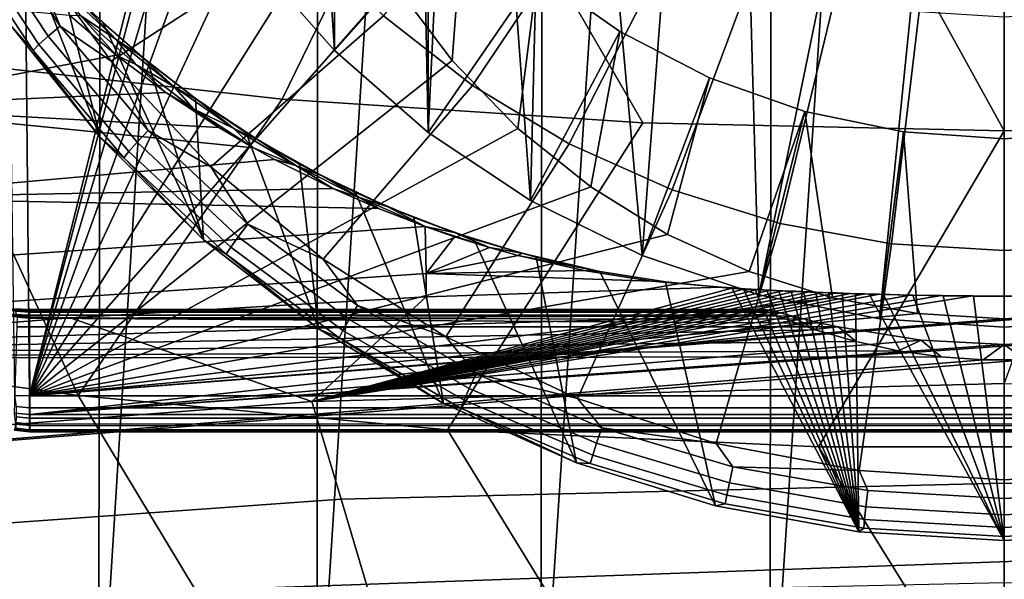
# Model space of a CAD drawing. Header units: metres. Extents: x -109 to 109, y -100 to 76.
# Tile 57 of 256: x -3.33 to 0, y -93.61 to -91.71. Entities that reach past the tile are written whole.
import ezdxf

# ---------------------------------------------------------------- set-up
doc = ezdxf.new("R2010")
doc.units = ezdxf.units.M
doc.layers.add('solid_21062310', color=7, linetype='CONTINUOUS')

msp = doc.modelspace()

# ---------------------------------------------------------------- linework, layer by layer
at = {"layer": 'solid_21062310'}
for points in [[(-3.442512, -85.978241, -23.432962), (-3.345913, -92.984291, -20.466295), (-3.294944, -92.986465, -20.472548), (-3.361542, -85.963089, -23.458111)], [(-3.361542, -85.963089, -23.458111), (-3.294944, -92.986465, -20.472548), (-2.449152, -89.597504, -21.913158), (-2.029092, -86.17424, -23.368351)], [(-2.263372, -91.819145, -28.256832), (-2.263372, -87.312721, -27.864935), (-2.537829, -87.624405, -27.89204)], [(-1.994238, -89.713905, -28.073751), (-2.263372, -87.312721, -27.864935), (-2.263372, -91.819145, -28.256832), (-1.946977, -92.095505, -28.280867)], [(-2.263372, -91.819145, -28.256832), (-2.537829, -87.624405, -27.89204), (-2.537829, -91.507462, -28.229727)], [(-3.050429, -88.268227, -11.349065), (-3.062043, -94.268227, -11.343595), (-3.760627, -94.268227, -10.986169), (-3.404878, -88.268227, -11.180006)], [(-2.317441, -88.268227, -11.630416), (-2.324178, -94.268227, -11.627762), (-3.062043, -94.268227, -11.343595), (-2.687616, -88.268227, -11.499339)], [(-2.687616, -88.268227, -11.499339), (-3.062043, -94.268227, -11.343595), (-3.050429, -88.268227, -11.349065)], [(-1.559122, -88.268227, -11.833584), (-1.566421, -94.268227, -11.831997), (-2.324178, -94.268227, -11.627762), (-1.940929, -88.268227, -11.741932)], [(-1.940929, -88.268227, -11.741932), (-2.324178, -94.268227, -11.627762), (-2.317441, -88.268227, -11.630416)], [(-0.783814, -88.268227, -11.956361), (-0.792839, -94.268227, -11.954798), (-1.566421, -94.268227, -11.831997), (-1.173066, -88.268227, -11.905124)], [(-1.173066, -88.268227, -11.905124), (-1.566421, -94.268227, -11.831997), (-1.559122, -88.268227, -11.833584)], [(-0.392435, -88.268227, -11.987157), (0, -88.268227, -11.997431), (0, -94.268227, -11.997431), (-0.792839, -94.268227, -11.954798)], [(-0.392435, -88.268227, -11.987157), (-0.792839, -94.268227, -11.954798), (-0.783814, -88.268227, -11.956361)], [(0, -94.268227, -11.997431), (0, -88.268227, -11.997431), (0.392435, -88.268227, -11.987157)], [(0.792839, -94.268227, -11.954798), (0, -94.268227, -11.997431), (0.392435, -88.268227, -11.987157), (0.783814, -88.268227, -11.956361)], [(-3.294944, -92.986465, -20.472548), (-2.493485, -89.942581, -21.76647), (-2.449152, -89.597504, -21.913158)], [(-1.949308, -90.010345, -28.099531), (-1.994238, -89.713905, -28.073751), (-1.946977, -92.095505, -28.280867)], [(-3.294944, -92.986465, -20.472548), (-2.493485, -90.297173, -21.615736), (-2.493485, -89.942581, -21.76647)], [(-1.86181, -90.293243, -28.124134), (-1.949308, -90.010345, -28.099531), (-1.946977, -92.095505, -28.280867)], [(-3.294944, -92.986465, -20.472548), (-2.449152, -90.64225, -21.469048), (-2.493485, -90.297173, -21.615736)], [(-1.731084, -90.563126, -28.147604), (-1.86181, -90.293243, -28.124134), (-1.946977, -92.095505, -28.280867), (-1.600923, -92.326088, -28.300919)], [(-1.563709, -90.807991, -28.1689), (-1.731084, -90.563126, -28.147604), (-1.600923, -92.326088, -28.300919)], [(-4.85339, -91.662315, 7.839569), (-3.652225, -91.849045, 7.969005), (-3.165689, -90.76857, 9.578934), (-4.417954, -90.599312, 9.450412)], [(-3.294944, -92.986465, -20.472548), (-2.358962, -90.979759, -21.325577), (-2.449152, -90.64225, -21.469048)], [(-3.652225, -91.849045, 7.969005), (-2.440619, -91.982834, 8.061742), (-1.903472, -90.881699, 9.66484), (-3.165689, -90.76857, 9.578934)], [(-1.359008, -91.027206, -28.187962), (-1.563709, -90.807991, -28.1689), (-1.600923, -92.326088, -28.300919), (-1.223743, -92.511108, -28.317009)], [(-2.440619, -91.982834, 8.061742), (-1.222039, -92.06324, 8.117482), (-1.903472, -90.881699, 9.66484)], [(0.000028, -92.090088, 8.136088), (-0.635275, -90.93837, 9.707867), (-1.903472, -90.881699, 9.66484), (-1.222039, -92.06324, 8.117482)], [(1.222094, -92.06324, 8.11748), (0.634915, -90.938377, 9.707872), (-0.635275, -90.93837, 9.707867), (0.000028, -92.090088, 8.136088)], [(-3.294944, -92.986465, -20.472548), (-2.230716, -91.296555, -21.190908), (-2.358962, -90.979759, -21.325577)], [(-1.12637, -91.212318, -28.20406), (-1.359008, -91.027206, -28.187962), (-1.223743, -92.511108, -28.317009)], [(-2.263372, -91.819145, -28.256832), (-2.537829, -91.507462, -28.229727), (-2.042425, -91.062859, -27.48842), (-1.82709, -91.326546, -27.511353)], [(-2.064485, -91.588486, -21.066813), (-1.86662, -91.852806, -20.954453), (-1.82709, -91.326546, -27.511353), (-2.042425, -91.062859, -27.48842)], [(-1.585539, -91.105461, -31.015318), (-1.358254, -91.28286, -31.030745), (-1.797876, -91.936775, -30.862776), (-2.098727, -91.701958, -30.842356)], [(-3.307681, -91.457825, -30.5348), (-2.604674, -91.133011, -30.792877), (-2.368973, -91.432732, -30.818941), (-3.018506, -91.85434, -30.569283)], [(-0.86614, -91.361351, -28.21702), (-1.12637, -91.212318, -28.20406), (-1.223743, -92.511108, -28.317009), (-0.829205, -92.644997, -28.328651)], [(-3.056304, -92.113197, -30.314732), (-3.320303, -91.438286, -34.293983), (-3.442741, -91.284279, -34.001423), (-3.361892, -91.728539, -30.281281)], [(-1.358254, -91.28286, -31.030745), (-1.111162, -91.431671, -31.043686), (-1.470809, -92.133751, -30.879906), (-1.797876, -91.936775, -30.862776)], [(-3.294944, -92.986465, -20.472548), (-2.064485, -91.588486, -21.066813), (-2.230716, -91.296555, -21.190908)], [(-3.231897, -91.77076, -30.479273), (-3.48937, -91.38076, -30.445358), (-3.44511, -91.351158, -30.490807), (-3.190903, -91.736214, -30.524292)], [(-3.190903, -91.736214, -30.524292), (-3.44511, -91.351158, -30.490807), (-3.307681, -91.457825, -30.5348)], [(-1.946977, -92.095505, -28.280867), (-2.263372, -91.819145, -28.256832), (-1.82709, -91.326546, -27.511353), (-1.57772, -91.558571, -27.53153)], [(-1.86662, -91.852806, -20.954453), (-1.644422, -92.082657, -20.856745), (-1.57772, -91.558571, -27.53153), (-1.82709, -91.326546, -27.511353)], [(-3.26288, -91.798798, -30.423107), (-3.522822, -91.40506, -30.388866), (-3.48937, -91.38076, -30.445358), (-3.231897, -91.77076, -30.479273)], [(-0.588839, -91.470108, -28.226479), (-0.86614, -91.361351, -28.21702), (-0.829205, -92.644997, -28.328651)], [(-3.522822, -91.40506, -30.388866), (-3.26288, -91.798798, -30.423107), (-3.282166, -91.818802, -30.35885), (-3.543644, -91.422737, -30.324408)], [(-3.361892, -91.728539, -30.281281), (-3.543644, -91.422737, -30.324408), (-3.282166, -91.818802, -30.35885)], [(-3.056304, -92.113197, -30.314732), (-3.188019, -91.585396, -34.596416), (-3.320303, -91.438286, -34.293983)], [(-3.018506, -91.85434, -30.569283), (-2.368973, -91.432732, -30.818941), (-2.098727, -91.701958, -30.842356), (-2.681729, -92.211624, -30.600353)], [(-1.111162, -91.431671, -31.043686), (-0.847867, -91.549728, -31.053953), (-1.122294, -92.290016, -30.893496), (-1.470809, -92.133751, -30.879906)], [(-3.190903, -91.736214, -30.524292), (-3.307681, -91.457825, -30.5348), (-3.018506, -91.85434, -30.569283)], [(-0.301106, -91.535309, -28.232149), (-0.588839, -91.470108, -28.226479), (-0.829205, -92.644997, -28.328651), (-0.422274, -92.725479, -28.335651)], [(-0.847867, -91.549728, -31.053953), (-0.572208, -91.6353, -31.061396), (-0.757414, -92.40329, -30.903345), (-1.122294, -92.290016, -30.893496)], [(0, -91.558418, -28.234158), (-0.301106, -91.535309, -28.232149), (-0.422274, -92.725479, -28.335651), (0, -92.753906, -28.338123)], [(0.3011, -91.535309, -28.232149), (0, -91.558418, -28.234158), (0, -92.753906, -28.338123), (0.422274, -92.725479, -28.335651)], [(-1.600923, -92.326088, -28.300919), (-1.946977, -92.095505, -28.280867), (-1.57772, -91.558571, -27.53153), (-1.29896, -91.754601, -27.548576)], [(-1.644422, -92.082657, -20.856745), (-1.397976, -92.279602, -20.773027), (-1.29896, -91.754601, -27.548576), (-1.57772, -91.558571, -27.53153)], [(-3.294944, -92.986465, -20.472548), (-1.86662, -91.852806, -20.954453), (-2.064485, -91.588486, -21.066813)], [(-3.188019, -91.585396, -34.596416), (-3.046101, -91.725082, -34.908802), (-3.115382, -91.660492, -34.832333)], [(-2.706632, -92.45858, -30.344767), (-3.046101, -91.725082, -34.908802), (-3.188019, -91.585396, -34.596416), (-3.056304, -92.113197, -30.314732)], [(-3.187572, -91.604889, -34.762093), (-3.115382, -91.660492, -34.832333), (-3.001916, -91.781784, -35.167912)], [(-3.187572, -91.604889, -34.762093), (-3.001916, -91.781784, -35.167912), (-3.122708, -91.700119, -35.002144)], [(-3.159477, -91.699425, -35.003147), (-3.001525, -91.834099, -35.32106), (-3.920238, -92.008789, -35.525421), (-3.924084, -91.62764, -34.70517)], [(-0.572208, -91.6353, -31.061396), (-0.288206, -91.687149, -31.065905), (-0.381488, -92.471924, -30.909313), (-0.757414, -92.40329, -30.903345)], [(-3.13043, -92.985161, 6.397166), (-3.652225, -91.849045, 7.969005), (-4.85339, -91.662315, 7.839569), (-4.369629, -92.812714, 6.28837)], [(-3.046101, -91.725082, -34.908802), (-2.924566, -91.832993, -35.243305), (-3.115382, -91.660492, -34.832333)], [(-3.001916, -91.781784, -35.167912), (-3.115382, -91.660492, -34.832333), (-2.924566, -91.832993, -35.243305)], [(-3.122708, -91.700119, -35.002144), (-3.001525, -91.834099, -35.32106), (-3.159477, -91.699425, -35.003147)], [(-3.122708, -91.700119, -35.002144), (-2.935731, -91.866409, -35.40189), (-3.001525, -91.834099, -35.32106)], [(-3.001916, -91.781784, -35.167912), (-2.935731, -91.866409, -35.40189), (-3.122708, -91.700119, -35.002144)], [(-2.681729, -92.211624, -30.600353), (-2.098727, -91.701958, -30.842356), (-1.797876, -91.936775, -30.862776), (-2.302662, -92.52404, -30.627522)], [(-0.288206, -91.687149, -31.065905), (0, -91.704521, -31.067413), (0, -92.494911, -30.911314), (-0.381488, -92.471924, -30.909313)], [(0.381488, -92.471924, -30.909313), (0, -92.494911, -30.911314), (0, -91.704521, -31.067413), (0.288206, -91.687149, -31.065905)], [(-3.056304, -92.113197, -30.314732), (-3.361892, -91.728539, -30.281281), (-3.282166, -91.818802, -30.35885)], [(-2.930717, -92.128342, -30.51037), (-3.231897, -91.77076, -30.479273), (-3.190903, -91.736214, -30.524292), (-2.893544, -92.089256, -30.554995)], [(-2.893544, -92.089256, -30.554995), (-3.190903, -91.736214, -30.524292), (-3.018506, -91.85434, -30.569283)], [(-3.046101, -91.725082, -34.908802), (-2.894517, -91.857071, -35.231369), (-2.924566, -91.832993, -35.243305)], [(-2.706632, -92.45858, -30.344767), (-2.894517, -91.857071, -35.231369), (-3.046101, -91.725082, -34.908802)], [(-2.958813, -92.159805, -30.454502), (-3.26288, -91.798798, -30.423107), (-3.231897, -91.77076, -30.479273), (-2.930717, -92.128342, -30.51037)], [(-3.001916, -91.781784, -35.167912), (-2.924566, -91.832993, -35.243305), (-2.806924, -91.940887, -35.577026)], [(-3.001916, -91.781784, -35.167912), (-2.806924, -91.940887, -35.577026), (-2.935731, -91.866409, -35.40189)], [(-1.223743, -92.511108, -28.317009), (-1.600923, -92.326088, -28.300919), (-1.29896, -91.754601, -27.548576), (-0.996003, -91.910988, -27.562178)], [(-1.397976, -92.279602, -20.773027), (-1.137927, -92.440376, -20.704685), (-0.996003, -91.910988, -27.562178), (-1.29896, -91.754601, -27.548576)], [(-3.26288, -91.798798, -30.423107), (-2.958813, -92.159805, -30.454502), (-2.976303, -92.181946, -30.39043), (-3.282166, -91.818802, -30.35885)], [(-3.001525, -91.834099, -35.32106), (-2.834038, -91.960831, -35.649689), (-3.920238, -92.008789, -35.525421)], [(-3.13043, -92.985161, 6.397166), (-2.440619, -91.982834, 8.061742), (-3.652225, -91.849045, 7.969005)], [(-3.056304, -92.113197, -30.314732), (-3.282166, -91.818802, -30.35885), (-2.976303, -92.181946, -30.39043)], [(-2.935731, -91.866409, -35.40189), (-2.834038, -91.960831, -35.649689), (-3.001525, -91.834099, -35.32106)], [(-2.733206, -91.98101, -35.564354), (-2.724745, -91.987411, -35.657444), (-2.924566, -91.832993, -35.243305)], [(-2.806924, -91.940887, -35.577026), (-2.924566, -91.832993, -35.243305), (-2.724745, -91.987411, -35.657444)], [(-2.894517, -91.857071, -35.231369), (-2.733206, -91.98101, -35.564354), (-2.924566, -91.832993, -35.243305)], [(-3.294944, -92.986465, -20.472548), (-1.644422, -92.082657, -20.856745), (-1.86662, -91.852806, -20.954453)], [(-2.893544, -92.089256, -30.554995), (-3.018506, -91.85434, -30.569283), (-2.681729, -92.211624, -30.600353)], [(-2.935731, -91.866409, -35.40189), (-2.740367, -92.015816, -35.804527), (-2.834038, -91.960831, -35.649689)], [(-2.806924, -91.940887, -35.577026), (-2.740367, -92.015816, -35.804527), (-2.935731, -91.866409, -35.40189)], [(-2.706632, -92.45858, -30.344767), (-2.733206, -91.98101, -35.564354), (-2.894517, -91.857071, -35.231369)], [(-0.829205, -92.644997, -28.328651), (-1.223743, -92.511108, -28.317009), (-0.996003, -91.910988, -27.562178), (-0.674492, -92.024826, -27.572077)], [(-1.137927, -92.440376, -20.704685), (-0.862515, -92.565392, -20.651539), (-0.674492, -92.024826, -27.572077), (-0.996003, -91.910988, -27.562178)], [(-2.806924, -91.940887, -35.577026), (-2.724745, -91.987411, -35.657444), (-2.604069, -92.082687, -35.988834)], [(-2.806924, -91.940887, -35.577026), (-2.604069, -92.082687, -35.988834), (-2.740367, -92.015816, -35.804527)], [(-2.302662, -92.52404, -30.627522), (-1.797876, -91.936775, -30.862776), (-1.470809, -92.133751, -30.879906), (-1.887282, -92.786652, -30.65036)], [(-2.834038, -91.960831, -35.649689), (-2.655415, -92.078629, -35.988472), (-3.920238, -92.008789, -35.525421)], [(-3.13043, -92.985161, 6.397166), (-1.881964, -93.10041, 6.469875), (-1.222039, -92.06324, 8.117482), (-2.440619, -91.982834, 8.061742)], [(-2.740367, -92.015816, -35.804527), (-2.655415, -92.078629, -35.988472), (-2.834038, -91.960831, -35.649689)], [(-2.733206, -91.98101, -35.564354), (-2.56212, -92.096489, -35.907749), (-2.724745, -91.987411, -35.657444)], [(-2.31792, -92.759705, -30.370955), (-2.56212, -92.096489, -35.907749), (-2.733206, -91.98101, -35.564354), (-2.706632, -92.45858, -30.344767)], [(-2.537171, -92.148178, -36.207726), (-2.466675, -92.186852, -36.337158), (-3.917117, -92.316643, -36.375237), (-3.920238, -92.008789, -35.525421)], [(-2.655415, -92.078629, -35.988472), (-2.537171, -92.148178, -36.207726), (-3.920238, -92.008789, -35.525421)], [(-2.740367, -92.015816, -35.804527), (-2.537171, -92.148178, -36.207726), (-2.655415, -92.078629, -35.988472)], [(-2.604069, -92.082687, -35.988834), (-2.537171, -92.148178, -36.207726), (-2.740367, -92.015816, -35.804527)], [(-2.56212, -92.096489, -35.907749), (-2.517406, -92.124268, -36.074158), (-2.724745, -91.987411, -35.657444)], [(-2.604069, -92.082687, -35.988834), (-2.724745, -91.987411, -35.657444), (-2.517406, -92.124268, -36.074158)], [(-0.862515, -92.565392, -20.651539), (-0.580548, -92.654633, -20.613607), (-0.674492, -92.024826, -27.572077)], [(-0.422274, -92.725479, -28.335651), (-0.829205, -92.644997, -28.328651), (-0.674492, -92.024826, -27.572077), (-0.340417, -92.093987, -27.578091)], [(-0.293545, -92.708031, -20.590906), (-0.340417, -92.093987, -27.578091), (-0.674492, -92.024826, -27.572077), (-0.580548, -92.654633, -20.613607)], [(-3.294944, -92.986465, -20.472548), (-1.397976, -92.279602, -20.773027), (-1.644422, -92.082657, -20.856745)], [(-2.604069, -92.082687, -35.988834), (-2.394529, -92.207611, -36.402824), (-2.537171, -92.148178, -36.207726)], [(-2.604069, -92.082687, -35.988834), (-2.517406, -92.124268, -36.074158), (-2.394529, -92.207611, -36.402824)], [(-1.881964, -93.10041, 6.469875), (-0.627933, -93.158127, 6.506287), (0.000028, -92.090088, 8.136088), (-1.222039, -92.06324, 8.117482)], [(-0.627933, -93.158127, 6.506287), (0.627953, -93.158127, 6.506287), (1.222094, -92.06324, 8.11748), (0.000028, -92.090088, 8.136088)], [(-2.706632, -92.45858, -30.344767), (-3.056304, -92.113197, -30.314732), (-2.976303, -92.181946, -30.39043)], [(-2.589905, -92.448669, -30.538227), (-2.930717, -92.128342, -30.51037), (-2.893544, -92.089256, -30.554995), (-2.557055, -92.405525, -30.582499)], [(-2.557055, -92.405525, -30.582499), (-2.893544, -92.089256, -30.554995), (-2.681729, -92.211624, -30.600353)], [(-2.56212, -92.096489, -35.907749), (-2.381674, -92.202705, -36.26125), (-2.517406, -92.124268, -36.074158)], [(-2.31792, -92.759705, -30.370955), (-2.381674, -92.202705, -36.26125), (-2.56212, -92.096489, -35.907749)], [(-0.340417, -92.093987, -27.578091), (0, -92.11718, -27.580109), (0, -92.753906, -28.338123), (-0.422274, -92.725479, -28.335651)], [(-0.293545, -92.708031, -20.590906), (0, -92.725639, -20.58342), (0, -92.11718, -27.580109), (-0.340417, -92.093987, -27.578091)], [(0.422274, -92.725479, -28.335651), (0, -92.753906, -28.338123), (0, -92.11718, -27.580109), (0.340417, -92.093987, -27.578091)], [(0.340417, -92.093987, -27.578091), (0, -92.11718, -27.580109), (0, -92.725639, -20.58342), (0.293545, -92.708031, -20.590906)], [(-2.614734, -92.483208, -30.482626), (-2.958813, -92.159805, -30.454502), (-2.930717, -92.128342, -30.51037), (-2.589905, -92.448669, -30.538227)], [(-2.394529, -92.207611, -36.402824), (-2.466675, -92.186852, -36.337158), (-2.537171, -92.148178, -36.207726)], [(-2.381674, -92.202705, -36.26125), (-2.30361, -92.24398, -36.492966), (-2.517406, -92.124268, -36.074158)], [(-2.394529, -92.207611, -36.402824), (-2.517406, -92.124268, -36.074158), (-2.30361, -92.24398, -36.492966)], [(-1.887282, -92.786652, -30.65036), (-1.470809, -92.133751, -30.879906), (-1.122294, -92.290016, -30.893496), (-1.442138, -92.995338, -30.668509)], [(-2.958813, -92.159805, -30.454502), (-2.614734, -92.483208, -30.482626), (-2.630189, -92.507256, -30.418722), (-2.976303, -92.181946, -30.39043)], [(-2.706632, -92.45858, -30.344767), (-2.976303, -92.181946, -30.39043), (-2.630189, -92.507256, -30.418722)], [(-2.466675, -92.186852, -36.337158), (-2.269701, -92.284973, -36.695732), (-3.917117, -92.316643, -36.375237)], [(-2.557055, -92.405525, -30.582499), (-2.681729, -92.211624, -30.600353), (-2.302662, -92.52404, -30.627522)], [(-2.394529, -92.207611, -36.402824), (-2.269701, -92.284973, -36.695732), (-2.466675, -92.186852, -36.337158)], [(-2.394529, -92.207611, -36.402824), (-2.179035, -92.31601, -36.818642), (-2.269701, -92.284973, -36.695732)], [(-2.394529, -92.207611, -36.402824), (-2.30361, -92.24398, -36.492966), (-2.179035, -92.31601, -36.818642)], [(-2.381674, -92.202705, -36.26125), (-2.192642, -92.298676, -36.624981), (-2.30361, -92.24398, -36.492966)], [(-1.895777, -93.012238, -30.392916), (-2.192642, -92.298676, -36.624981), (-2.381674, -92.202705, -36.26125), (-2.31792, -92.759705, -30.370955)], [(-2.192642, -92.298676, -36.624981), (-2.084081, -92.346901, -36.913509), (-2.30361, -92.24398, -36.492966)], [(-2.179035, -92.31601, -36.818642), (-2.30361, -92.24398, -36.492966), (-2.084081, -92.346901, -36.913509)], [(-3.294944, -92.986465, -20.472548), (-1.137927, -92.440376, -20.704685), (-1.397976, -92.279602, -20.773027)], [(-2.269701, -92.284973, -36.695732), (-2.115205, -92.352585, -36.975658), (-3.917117, -92.316643, -36.375237)], [(-2.115205, -92.352585, -36.975658), (-1.957797, -92.413666, -37.261303), (-3.914695, -92.549126, -37.248169), (-3.917117, -92.316643, -36.375237)], [(-2.179035, -92.31601, -36.818642), (-2.115205, -92.352585, -36.975658), (-2.269701, -92.284973, -36.695732)], [(-2.192642, -92.298676, -36.624981), (-1.995914, -92.383537, -36.999081), (-2.084081, -92.346901, -36.913509)], [(-1.895777, -93.012238, -30.392916), (-1.995914, -92.383537, -36.999081), (-2.192642, -92.298676, -36.624981)], [(-2.179035, -92.31601, -36.818642), (-1.957797, -92.413666, -37.261303), (-2.115205, -92.352585, -36.975658)], [(-2.179035, -92.31601, -36.818642), (-2.084081, -92.346901, -36.913509), (-1.957797, -92.413666, -37.261303)], [(-1.442138, -92.995338, -30.668509), (-1.122294, -92.290016, -30.893496), (-0.757414, -92.40329, -30.903345), (-0.97425, -93.14679, -30.681679)], [(-1.995914, -92.383537, -36.999081), (-1.859536, -92.433403, -37.335434), (-2.084081, -92.346901, -36.913509)], [(-1.957797, -92.413666, -37.261303), (-2.084081, -92.346901, -36.913509), (-1.859536, -92.433403, -37.335434)], [(-1.995914, -92.383537, -36.999081), (-1.792416, -92.456551, -37.383682), (-1.859536, -92.433403, -37.335434)], [(-1.446289, -93.212532, -30.410334), (-1.792416, -92.456551, -37.383682), (-1.995914, -92.383537, -36.999081), (-1.895777, -93.012238, -30.392916)], [(-1.957797, -92.413666, -37.261303), (-1.954634, -92.572601, -38.148144), (-3.912944, -92.704742, -38.137657), (-3.914695, -92.549126, -37.248169)], [(-2.214069, -92.727417, -30.562469), (-2.589905, -92.448669, -30.538227), (-2.557055, -92.405525, -30.582499), (-2.185986, -92.68074, -30.606432)], [(-2.185986, -92.68074, -30.606432), (-2.557055, -92.405525, -30.582499), (-2.302662, -92.52404, -30.627522)], [(-1.857839, -92.448273, -37.442371), (-1.954634, -92.572601, -38.148144), (-1.957797, -92.413666, -37.261303)], [(-1.957797, -92.413666, -37.261303), (-1.739468, -92.485023, -37.655945), (-1.857839, -92.448273, -37.442371)], [(-1.957797, -92.413666, -37.261303), (-1.859536, -92.433403, -37.335434), (-1.739468, -92.485023, -37.655945)], [(-0.97425, -93.14679, -30.681679), (-0.757414, -92.40329, -30.903345), (-0.381488, -92.471924, -30.909313), (-0.490997, -93.238632, -30.689667)], [(-3.294944, -92.986465, -20.472548), (-0.862515, -92.565392, -20.651539), (-1.137927, -92.440376, -20.704685)], [(-2.235295, -92.764633, -30.507099), (-2.614734, -92.483208, -30.482626), (-2.589905, -92.448669, -30.538227), (-2.214069, -92.727417, -30.562469)], [(-1.857839, -92.448273, -37.442371), (-1.739468, -92.485023, -37.655945), (-1.954634, -92.572601, -38.148144)], [(-1.630794, -92.503815, -37.75843), (-1.739468, -92.485023, -37.655945), (-1.859536, -92.433403, -37.335434)], [(-1.792416, -92.456551, -37.383682), (-1.630794, -92.503815, -37.75843), (-1.859536, -92.433403, -37.335434)], [(-2.31792, -92.759705, -30.370955), (-2.706632, -92.45858, -30.344767), (-2.630189, -92.507256, -30.418722)], [(-2.614734, -92.483208, -30.482626), (-2.235295, -92.764633, -30.507099), (-2.248507, -92.790337, -30.44334), (-2.630189, -92.507256, -30.418722)], [(-1.792416, -92.456551, -37.383682), (-1.582495, -92.517403, -37.778641), (-1.630794, -92.503815, -37.75843)], [(-1.446289, -93.212532, -30.410334), (-1.582495, -92.517403, -37.778641), (-1.792416, -92.456551, -37.383682)], [(-0.381488, -92.471924, -30.909313), (0, -92.494911, -30.911314), (0, -93.269402, -30.692343), (-0.490997, -93.238632, -30.689667)], [(0.490988, -93.238632, -30.689667), (0, -93.269402, -30.692343), (0, -92.494911, -30.911314), (0.381488, -92.471924, -30.909313)], [(-2.31792, -92.759705, -30.370955), (-2.630189, -92.507256, -30.418722), (-2.248507, -92.790337, -30.44334)], [(-1.739468, -92.485023, -37.655945), (-1.642689, -92.511726, -37.829872), (-1.954634, -92.572601, -38.148144)], [(-1.642689, -92.511726, -37.829872), (-1.420772, -92.561882, -38.226311), (-1.954634, -92.572601, -38.148144)], [(-1.630794, -92.503815, -37.75843), (-1.642689, -92.511726, -37.829872), (-1.739468, -92.485023, -37.655945)], [(-1.366642, -92.565712, -38.183876), (-1.642689, -92.511726, -37.829872), (-1.630794, -92.503815, -37.75843)], [(-1.366642, -92.565712, -38.183876), (-1.420772, -92.561882, -38.226311), (-1.642689, -92.511726, -37.829872)], [(-1.582495, -92.517403, -37.778641), (-1.366642, -92.565712, -38.183876), (-1.630794, -92.503815, -37.75843)], [(-2.185986, -92.68074, -30.606432), (-2.302662, -92.52404, -30.627522), (-1.887282, -92.786652, -30.65036)], [(-0.97594, -93.357704, -30.422958), (-1.366642, -92.565712, -38.183876), (-1.582495, -92.517403, -37.778641), (-1.446289, -93.212532, -30.410334)], [(-1.954634, -92.572601, -38.148144), (-1.953989, -92.651833, -39.042854), (-3.15723, -92.721779, -39.039768), (-3.912944, -92.704742, -38.137657)], [(-3.294944, -92.986465, -20.472548), (-0.580548, -92.654633, -20.613607), (-0.862515, -92.565392, -20.651539)], [(-1.420772, -92.561882, -38.226311), (-1.192077, -92.597878, -38.631279), (-1.954634, -92.572601, -38.148144)], [(-1.192077, -92.597878, -38.631279), (-0.956588, -92.618858, -39.044308), (-1.953989, -92.651833, -39.042854), (-1.954634, -92.572601, -38.148144)], [(-1.145485, -92.601059, -38.599354), (-1.192077, -92.597878, -38.631279), (-1.420772, -92.561882, -38.226311), (-1.366642, -92.565712, -38.183876)], [(-0.97594, -93.357704, -30.422958), (-1.145485, -92.601059, -38.599354), (-1.366642, -92.565712, -38.183876)], [(-0.91968, -92.623047, -39.025036), (-0.956588, -92.618858, -39.044308), (-1.192077, -92.597878, -38.631279), (-1.145485, -92.601059, -38.599354)], [(-0.491515, -93.445648, -30.430607), (-0.91968, -92.623047, -39.025036), (-1.145485, -92.601059, -38.599354), (-0.97594, -93.357704, -30.422958)], [(-0.916364, -92.621361, -39.120514), (-2.340552, -93.004585, -46.651001), (-1.953989, -92.651833, -39.042854), (-0.956588, -92.618858, -39.044308)], [(-2.340552, -93.004585, -46.651001), (-0.916364, -92.621361, -39.120514), (-0.875406, -92.623779, -39.194099)], [(-2.340552, -93.004585, -46.651001), (-0.875406, -92.623779, -39.194099), (-0.833715, -92.626099, -39.265064)], [(-2.340552, -93.004585, -46.651001), (-0.833715, -92.626099, -39.265064), (-0.791291, -92.628334, -39.333408)], [(-2.340552, -93.004585, -46.651001), (-0.791291, -92.628334, -39.333408), (-0.748221, -92.630493, -39.399326)], [(-2.340552, -93.004585, -46.651001), (-0.748221, -92.630493, -39.399326), (-0.704475, -92.632568, -39.462753)], [(-2.340552, -93.004585, -46.651001), (-0.704475, -92.632568, -39.462753), (-0.659879, -92.634552, -39.5233)], [(-2.340552, -93.004585, -46.651001), (-0.659879, -92.634552, -39.5233), (-0.614258, -92.636429, -39.580578)], [(-2.340552, -93.004585, -46.651001), (-0.614258, -92.636429, -39.580578), (-0.567607, -92.638199, -39.634903)], [(-2.340552, -93.004585, -46.651001), (-0.567607, -92.638199, -39.634903), (-0.520004, -92.639885, -39.68634)], [(-2.340552, -93.004585, -46.651001), (-0.520004, -92.639885, -39.68634), (-0.471402, -92.641449, -39.734131)], [(-2.340552, -93.004585, -46.651001), (-0.471402, -92.641449, -39.734131), (-0.421751, -92.642868, -39.777504)], [(-2.340552, -93.004585, -46.651001), (-0.421751, -92.642868, -39.777504), (-0.318503, -92.645302, -39.852226)], [(-2.340552, -93.004585, -46.651001), (-0.318503, -92.645302, -39.852226), (-0.212728, -92.647125, -39.907879)], [(-2.340552, -93.004585, -46.651001), (-0.212728, -92.647125, -39.907879), (-0.106828, -92.648201, -39.940823)], [(0.000003, -92.94474, -46.653603), (-2.340552, -93.004585, -46.651001), (-0.106828, -92.648201, -39.940823), (0, -92.648994, -39.932644)], [(-0.91968, -92.623047, -39.025036), (-0.881309, -92.625145, -39.100636), (-0.916364, -92.621361, -39.120514), (-0.956588, -92.618858, -39.044308)], [(-0.491515, -93.445648, -30.430607), (-0.881309, -92.625145, -39.100636), (-0.91968, -92.623047, -39.025036)], [(-0.881309, -92.625145, -39.100636), (-0.842229, -92.627228, -39.173676), (-0.875406, -92.623779, -39.194099), (-0.916364, -92.621361, -39.120514)], [(-0.491515, -93.445648, -30.430607), (-0.842229, -92.627228, -39.173676), (-0.881309, -92.625145, -39.100636)], [(-0.842229, -92.627228, -39.173676), (-0.802443, -92.629272, -39.24416), (-0.833715, -92.626099, -39.265064), (-0.875406, -92.623779, -39.194099)], [(-0.491515, -93.445648, -30.430607), (-0.802443, -92.629272, -39.24416), (-0.842229, -92.627228, -39.173676)], [(-0.802443, -92.629272, -39.24416), (-0.761949, -92.631264, -39.312084), (-0.791291, -92.628334, -39.333408), (-0.833715, -92.626099, -39.265064)], [(-0.491515, -93.445648, -30.430607), (-0.761949, -92.631264, -39.312084), (-0.802443, -92.629272, -39.24416)], [(-0.761949, -92.631264, -39.312084), (-0.720843, -92.633156, -39.377625), (-0.748221, -92.630493, -39.399326), (-0.791291, -92.628334, -39.333408)], [(-0.491515, -93.445648, -30.430607), (-0.720843, -92.633156, -39.377625), (-0.761949, -92.631264, -39.312084)], [(-0.720843, -92.633156, -39.377625), (-0.679095, -92.634926, -39.44072), (-0.704475, -92.632568, -39.462753), (-0.748221, -92.630493, -39.399326)], [(-0.491515, -93.445648, -30.430607), (-0.679095, -92.634926, -39.44072), (-0.720843, -92.633156, -39.377625)], [(-0.679095, -92.634926, -39.44072), (-0.636514, -92.636635, -39.501011), (-0.659879, -92.634552, -39.5233), (-0.704475, -92.632568, -39.462753)], [(-0.491515, -93.445648, -30.430607), (-0.636514, -92.636635, -39.501011), (-0.679095, -92.634926, -39.44072)], [(-0.636514, -92.636635, -39.501011), (-0.592911, -92.638306, -39.558128), (-0.614258, -92.636429, -39.580578), (-0.659879, -92.634552, -39.5233)], [(-0.491515, -93.445648, -30.430607), (-0.592911, -92.638306, -39.558128), (-0.636514, -92.636635, -39.501011)], [(-0.592911, -92.638306, -39.558128), (-0.548302, -92.639877, -39.612389), (-0.567607, -92.638199, -39.634903), (-0.614258, -92.636429, -39.580578)], [(-0.491515, -93.445648, -30.430607), (-0.548302, -92.639877, -39.612389), (-0.592911, -92.638306, -39.558128)], [(-0.548302, -92.639877, -39.612389), (-0.502767, -92.641312, -39.663849), (-0.520004, -92.639885, -39.68634), (-0.567607, -92.638199, -39.634903)], [(-0.491515, -93.445648, -30.430607), (-0.502767, -92.641312, -39.663849), (-0.548302, -92.639877, -39.612389)], [(-0.502767, -92.641312, -39.663849), (-0.456211, -92.642647, -39.711739), (-0.471402, -92.641449, -39.734131), (-0.520004, -92.639885, -39.68634)], [(0, -93.475105, -30.433168), (-0.456211, -92.642647, -39.711739), (-0.502767, -92.641312, -39.663849), (-0.491515, -93.445648, -30.430607)], [(-0.456211, -92.642647, -39.711739), (-0.408541, -92.643936, -39.755302), (-0.421751, -92.642868, -39.777504), (-0.471402, -92.641449, -39.734131)], [(0, -93.475105, -30.433168), (-0.408541, -92.643936, -39.755302), (-0.456211, -92.642647, -39.711739)], [(-0.408541, -92.643936, -39.755302), (-0.309133, -92.646141, -39.830765), (-0.318503, -92.645302, -39.852226), (-0.421751, -92.642868, -39.777504)], [(0, -93.475105, -30.433168), (-0.309133, -92.646141, -39.830765), (-0.408541, -92.643936, -39.755302)], [(-0.309133, -92.646141, -39.830765), (-0.206896, -92.647697, -39.887241), (-0.212728, -92.647125, -39.907879), (-0.318503, -92.645302, -39.852226)], [(0, -93.475105, -30.433168), (-0.206896, -92.647697, -39.887241), (-0.309133, -92.646141, -39.830765)], [(-0.206896, -92.647697, -39.887241), (-0.104074, -92.648697, -39.920765), (-0.106828, -92.648201, -39.940823), (-0.212728, -92.647125, -39.907879)], [(0, -93.475105, -30.433168), (-0.104074, -92.648697, -39.920765), (-0.206896, -92.647697, -39.887241)], [(-0.104074, -92.648697, -39.920765), (0, -92.648994, -39.932644), (-0.106828, -92.648201, -39.940823)], [(0, -93.475105, -30.433168), (0, -92.648994, -39.932644), (-0.104074, -92.648697, -39.920765)], [(0.107033, -92.648193, -39.940765), (0.000003, -92.94474, -46.653603), (0, -92.648994, -39.932644)], [(0.104285, -92.648697, -39.920704), (0.107033, -92.648193, -39.940765), (0, -92.648994, -39.932644)], [(0, -93.475105, -30.433168), (0.491506, -93.445648, -30.430607), (0.104285, -92.648697, -39.920704), (0, -92.648994, -39.932644)], [(-3.294944, -92.986465, -20.472548), (-0.293545, -92.708031, -20.590906), (-0.580548, -92.654633, -20.613607)], [(-2.340552, -93.004585, -46.651001), (-3.15723, -92.721779, -39.039768), (-1.953989, -92.651833, -39.042854)], [(-1.808291, -92.960815, -30.582766), (-2.214069, -92.727417, -30.562469), (-2.185986, -92.68074, -30.606432), (-1.785355, -92.911171, -30.626472)], [(-1.785355, -92.911171, -30.626472), (-2.185986, -92.68074, -30.606432), (-1.887282, -92.786652, -30.65036)], [(-3.295277, -92.713089, -19.305502), (-3.371562, -92.709808, -19.312532), (-5.89633, -92.859566, -18.987684)], [(-0.775178, -92.713089, -19.305502), (-3.295277, -92.713089, -19.305502), (-5.89633, -92.859566, -18.987684)], [(-0.63951, -92.762604, -19.198259), (-0.775178, -92.713089, -19.305502), (-5.89633, -92.859566, -18.987684)], [(-3.15723, -92.721779, -39.039768), (-3.911827, -92.782532, -39.037083), (-3.912944, -92.704742, -38.137657)], [(-3.295277, -92.697998, -19.351898), (-3.359919, -92.69799, -19.345901), (-3.371562, -92.709808, -19.312532), (-3.295277, -92.713089, -19.305502)], [(-3.295277, -92.69458, -19.400568), (-3.350505, -92.69207, -19.39677), (-3.359919, -92.69799, -19.345901), (-3.295277, -92.697998, -19.351898)], [(-3.295277, -92.703056, -19.448614), (-3.342205, -92.699661, -19.447611), (-3.350505, -92.69207, -19.39677), (-3.295277, -92.69458, -19.400568)], [(-3.295277, -92.722908, -19.493181), (-3.33558, -92.720253, -19.494978), (-3.342205, -92.699661, -19.447611), (-3.295277, -92.703056, -19.448614)], [(-0.804268, -92.700233, -19.34161), (-0.81003, -92.694588, -19.383816), (-3.295277, -92.69458, -19.400568), (-3.295277, -92.697998, -19.351898)], [(-0.81003, -92.694588, -19.383816), (-0.793296, -92.69693, -19.422216), (-3.295277, -92.69458, -19.400568)], [(-0.793296, -92.69693, -19.422216), (-3.295277, -92.703056, -19.448614), (-3.295277, -92.69458, -19.400568)], [(-0.793296, -92.69693, -19.422216), (-0.761245, -92.704704, -19.453873), (-3.295277, -92.703056, -19.448614)], [(-3.295277, -92.697998, -19.351898), (-3.295277, -92.713089, -19.305502), (-0.775178, -92.713089, -19.305502), (-0.804268, -92.700233, -19.34161)], [(-0.761245, -92.704704, -19.453873), (-0.720049, -92.715309, -19.479424), (-3.295277, -92.722908, -19.493181), (-3.295277, -92.703056, -19.448614)], [(-0.720049, -92.715309, -19.479424), (-0.672543, -92.727325, -19.50024), (-3.295277, -92.722908, -19.493181)], [(-3.294944, -92.986465, -20.472548), (0, -92.725639, -20.58342), (-0.293545, -92.708031, -20.590906)], [(-3.294944, -92.986465, -20.472548), (0.293545, -92.708031, -20.590906), (0, -92.725639, -20.58342)], [(-3.294944, -92.986465, -20.472548), (3.294944, -92.986465, -20.472548), (0.293545, -92.708031, -20.590906)], [(-0.804268, -92.700233, -19.34161), (-0.793296, -92.69693, -19.422216), (-0.81003, -92.694588, -19.383816)], [(-0.804268, -92.700233, -19.34161), (-0.775178, -92.713089, -19.305502), (-0.793296, -92.69693, -19.422216)], [(-0.793296, -92.69693, -19.422216), (-0.775178, -92.713089, -19.305502), (-0.761245, -92.704704, -19.453873)], [(-0.720049, -92.715309, -19.479424), (-0.761245, -92.704704, -19.453873), (-0.775178, -92.713089, -19.305502), (-0.63951, -92.762604, -19.198259)], [(-0.720049, -92.715309, -19.479424), (-0.63951, -92.762604, -19.198259), (-0.672543, -92.727325, -19.50024)], [(-2.340552, -93.004585, -46.651001), (-4.674731, -93.183762, -46.643345), (-3.911827, -92.782532, -39.037083), (-3.15723, -92.721779, -39.039768)], [(-3.33558, -92.720253, -19.494978), (-3.295277, -92.722908, -19.493181), (-3.295277, -92.75296, -19.531616), (-3.336907, -92.75219, -19.537037)], [(-0.619624, -92.740044, -19.517431), (-0.56165, -92.75296, -19.531616), (-3.295277, -92.75296, -19.531616), (-3.295277, -92.722908, -19.493181)], [(-0.672543, -92.727325, -19.50024), (-0.619624, -92.740044, -19.517431), (-3.295277, -92.722908, -19.493181)], [(-1.825627, -93.000259, -30.527592), (-2.235295, -92.764633, -30.507099), (-2.214069, -92.727417, -30.562469), (-1.808291, -92.960815, -30.582766)], [(-0.672543, -92.727325, -19.50024), (-0.63951, -92.762604, -19.198259), (-0.619624, -92.740044, -19.517431)], [(-0.56165, -92.75296, -19.531616), (-0.619624, -92.740044, -19.517431), (-0.63951, -92.762604, -19.198259), (-0.500587, -92.802811, -19.111654)], [(-0.500587, -92.802811, -19.111654), (-0.63951, -92.762604, -19.198259), (-5.89633, -92.859566, -18.987684)], [(-3.336907, -92.75219, -19.537037), (-3.295277, -92.75296, -19.531616), (-3.293878, -93.0494, -19.827747), (-3.345033, -93.044823, -19.832575)], [(-3.293878, -93.0494, -19.827747), (-3.295277, -92.75296, -19.531616), (-0.56165, -92.75296, -19.531616)], [(-3.293878, -93.0494, -19.827747), (-0.56165, -92.75296, -19.531616), (-0.281088, -92.797272, -19.575884)], [(-1.895777, -93.012238, -30.392916), (-2.31792, -92.759705, -30.370955), (-2.248507, -92.790337, -30.44334)], [(-2.235295, -92.764633, -30.507099), (-1.825627, -93.000259, -30.527592), (-1.836418, -93.027367, -30.463953), (-2.248507, -92.790337, -30.44334)], [(-0.281088, -92.797272, -19.575884), (-0.56165, -92.75296, -19.531616), (-0.500587, -92.802811, -19.111654), (-0.358288, -92.833496, -19.045282)], [(-0.358288, -92.833496, -19.045282), (-0.500587, -92.802811, -19.111654), (-5.89633, -92.859566, -18.987684)], [(-2.485567, -94.053947, 4.774632), (-3.13043, -92.985161, 6.397166), (-4.369629, -92.812714, 6.28837), (-3.719452, -93.910141, 4.692386)], [(-3.293878, -93.0494, -19.827747), (0, -92.81205, -19.590639), (0.281088, -92.797272, -19.575884)], [(3.293878, -93.0494, -19.827747), (-3.293878, -93.0494, -19.827747), (0.281088, -92.797272, -19.575884)], [(-3.293878, -93.0494, -19.827747), (-0.281088, -92.797272, -19.575884), (0, -92.81205, -19.590639)], [(-1.895777, -93.012238, -30.392916), (-2.248507, -92.790337, -30.44334), (-1.836418, -93.027367, -30.463953)], [(-1.785355, -92.911171, -30.626472), (-1.887282, -92.786652, -30.65036), (-1.442138, -92.995338, -30.668509)], [(-0.281088, -92.797272, -19.575884), (-0.358288, -92.833496, -19.045282), (-0.213857, -92.854172, -18.999704)], [(0, -92.81205, -19.590639), (-0.281088, -92.797272, -19.575884), (-0.213857, -92.854172, -18.999704), (-0.071034, -92.864326, -18.977018)], [(0, -92.81205, -19.590639), (-0.071034, -92.864326, -18.977018), (0.070231, -92.864357, -18.976952)], [(0.281088, -92.797272, -19.575884), (0, -92.81205, -19.590639), (0.070231, -92.864357, -18.976952), (0.213117, -92.854248, -18.999537)], [(-0.213857, -92.854172, -18.999704), (-0.358288, -92.833496, -19.045282), (-5.89633, -92.859566, -18.987684)], [(-0.213857, -92.854172, -18.999704), (-5.89633, -92.859566, -18.987684), (-5.89217, -93.337837, -17.88636), (-0.071034, -92.864326, -18.977018)], [(0.070231, -92.864357, -18.976952), (-0.071034, -92.864326, -18.977018), (-5.89217, -93.337837, -17.88636)], [(-3.988218, -93.688225, -17.006605), (5.89217, -93.33783, -17.886387), (0.070231, -92.864357, -18.976952), (-5.89217, -93.337837, -17.88636)], [(-1.37806, -93.145699, -30.598845), (-1.808291, -92.960815, -30.582766), (-1.785355, -92.911171, -30.626472), (-1.36058, -93.093712, -30.642347)], [(-1.36058, -93.093712, -30.642347), (-1.785355, -92.911171, -30.626472), (-1.442138, -92.995338, -30.668509)], [(0, -93.281326, -54.270096), (-2.241618, -93.334969, -54.267757), (-2.340552, -93.004585, -46.651001), (0.000003, -92.94474, -46.653603)], [(2.241618, -93.334969, -54.267757), (0, -93.281326, -54.270096), (0.000003, -92.94474, -46.653603), (2.340559, -93.004585, -46.651001)], [(-1.391271, -93.18692, -30.543823), (-1.825627, -93.000259, -30.527592), (-1.808291, -92.960815, -30.582766), (-1.37806, -93.145699, -30.598845)], [(-2.241618, -93.334969, -54.267757), (-4.477867, -93.495598, -54.260849), (-4.674731, -93.183762, -46.643345), (-2.340552, -93.004585, -46.651001)], [(-3.339534, -93.022392, -20.446526), (-3.294944, -93.026878, -20.449488), (-3.294944, -92.986465, -20.472548), (-3.345913, -92.984291, -20.466295)], [(3.294944, -93.026985, -20.449404), (3.294944, -92.986465, -20.472548), (-3.294944, -92.986465, -20.472548), (-3.294944, -93.026878, -20.449488)], [(-1.244589, -94.140388, 4.824067), (-1.881964, -93.10041, 6.469875), (-3.13043, -92.985161, 6.397166), (-2.485567, -94.053947, 4.774632)], [(-1.446289, -93.212532, -30.410334), (-1.895777, -93.012238, -30.392916), (-1.836418, -93.027367, -30.463953)], [(-1.825627, -93.000259, -30.527592), (-1.391271, -93.18692, -30.543823), (-1.399495, -93.215126, -30.48028), (-1.836418, -93.027367, -30.463953)], [(-1.36058, -93.093712, -30.642347), (-1.442138, -92.995338, -30.668509), (-0.97425, -93.14679, -30.681679)], [(-3.345033, -93.044823, -19.832575), (-3.293878, -93.0494, -19.827747), (-3.293878, -93.081207, -19.869152), (-3.342622, -93.075584, -19.871483)], [(-3.34035, -93.056602, -20.414671), (-3.294944, -93.060989, -20.41757), (-3.294944, -93.026878, -20.449488), (-3.339534, -93.022392, -20.446526)], [(-3.294944, -93.026878, -20.449488), (-3.294944, -93.060989, -20.41757), (3.294944, -93.061073, -20.417463), (3.294944, -93.026985, -20.449404)], [(-1.446289, -93.212532, -30.410334), (-1.836418, -93.027367, -30.463953), (-1.399495, -93.215126, -30.48028)], [(-3.342622, -93.075584, -19.871483), (-3.293878, -93.081207, -19.869152), (-3.293878, -93.101227, -19.917429), (-3.342593, -93.095612, -19.919758)], [(-3.341042, -93.082237, -20.37562), (-3.294944, -93.086761, -20.378613), (-3.294944, -93.060989, -20.41757), (-3.34035, -93.056602, -20.414671)], [(-3.340585, -93.098106, -20.331631), (-3.294944, -93.102798, -20.334736), (-3.294944, -93.086761, -20.378613), (-3.341042, -93.082237, -20.37562)], [(-3.294944, -93.060989, -20.41757), (-3.294944, -93.086761, -20.378613), (3.294944, -93.08683, -20.378487), (3.294944, -93.061073, -20.417463)], [(-3.293878, -93.081207, -19.869152), (-3.293878, -93.0494, -19.827747), (3.293878, -93.0494, -19.827747), (3.293878, -93.081184, -19.869106)], [(-3.293878, -93.101227, -19.917429), (-3.293878, -93.081207, -19.869152), (3.293878, -93.081184, -19.869106), (3.293878, -93.101212, -19.917377)], [(-3.345656, -93.101685, -20.288218), (-3.294944, -93.108223, -20.288383), (-3.294944, -93.102798, -20.334736), (-3.340585, -93.098106, -20.331631)], [(-3.345033, -93.101402, -19.968971), (-3.293878, -93.108055, -19.969137), (-3.294944, -93.108223, -20.288383), (-3.345656, -93.101685, -20.288218)], [(-3.342593, -93.095612, -19.919758), (-3.293878, -93.101227, -19.917429), (-3.293878, -93.108055, -19.969137), (-3.345033, -93.101402, -19.968971)], [(-3.294944, -93.086761, -20.378613), (-3.294944, -93.102798, -20.334736), (3.294944, -93.102829, -20.334599), (3.294944, -93.08683, -20.378487)], [(-3.294944, -93.102798, -20.334736), (-3.294944, -93.108223, -20.288383), (3.294944, -93.108223, -20.288383), (3.294944, -93.102829, -20.334599)], [(-3.293878, -93.108055, -19.969137), (3.293878, -93.108055, -19.969137), (3.294944, -93.108223, -20.288383), (-3.294944, -93.108223, -20.288383)], [(3.293878, -93.101212, -19.917377), (3.293878, -93.108055, -19.969137), (-3.293878, -93.108055, -19.969137), (-3.293878, -93.101227, -19.917429)], [(-0.000066, -94.169243, 4.840569), (-0.627933, -93.158127, 6.506287), (-1.881964, -93.10041, 6.469875), (-1.244589, -94.140388, 4.824067)], [(-0.929192, -93.279579, -30.610487), (-1.37806, -93.145699, -30.598845), (-1.36058, -93.093712, -30.642347), (-0.917406, -93.225891, -30.653841)], [(-0.917406, -93.225891, -30.653841), (-1.36058, -93.093712, -30.642347), (-0.97425, -93.14679, -30.681679)], [(-0.9381, -93.322083, -30.555578), (-1.391271, -93.18692, -30.543823), (-1.37806, -93.145699, -30.598845), (-0.929192, -93.279579, -30.610487)], [(-0.917406, -93.225891, -30.653841), (-0.97425, -93.14679, -30.681679), (-0.490997, -93.238632, -30.689667)], [(1.244458, -94.140396, 4.82407), (0.627953, -93.158127, 6.506287), (-0.627933, -93.158127, 6.506287), (-0.000066, -94.169243, 4.840569)], [(-1.446289, -93.212532, -30.410334), (-1.399495, -93.215126, -30.48028), (-0.943645, -93.351082, -30.492104), (-0.97594, -93.357704, -30.422958)], [(-1.391271, -93.18692, -30.543823), (-0.9381, -93.322083, -30.555578), (-0.943645, -93.351082, -30.492104), (-1.399495, -93.215126, -30.48028)], [(-0.467759, -93.360634, -30.617537), (-0.929192, -93.279579, -30.610487), (-0.917406, -93.225891, -30.653841), (-0.461826, -93.305923, -30.660801)], [(-0.461826, -93.305923, -30.660801), (-0.917406, -93.225891, -30.653841), (-0.490997, -93.238632, -30.689667)], [(0, -93.332718, -30.663132), (-0.461826, -93.305923, -30.660801), (-0.490997, -93.238632, -30.689667), (0, -93.269402, -30.692343)], [(0.461826, -93.305923, -30.660801), (0, -93.332718, -30.663132), (0, -93.269402, -30.692343), (0.490988, -93.238632, -30.689667)], [(-2.241618, -93.334969, -54.267757), (0, -93.281326, -54.270096), (0, -93.617828, -61.886593), (-2.143187, -93.665726, -61.884487)], [(-0.472243, -93.403915, -30.562695), (-0.9381, -93.322083, -30.555578), (-0.929192, -93.279579, -30.610487), (-0.467759, -93.360634, -30.617537)], [(0, -93.281326, -54.270096), (2.241618, -93.334969, -54.267757), (2.143187, -93.665726, -61.884487), (0, -93.617828, -61.886593)], [(0, -93.387779, -30.619896), (-0.467759, -93.360634, -30.617537), (-0.461826, -93.305923, -30.660801), (0, -93.332718, -30.663132)], [(0.467759, -93.360634, -30.617537), (0, -93.387779, -30.619896), (0, -93.332718, -30.663132), (0.461826, -93.305923, -30.660801)], [(-4.477867, -93.495598, -54.260849), (-2.241618, -93.334969, -54.267757), (-2.143187, -93.665726, -61.884487), (-4.281984, -93.80925, -61.878193)], [(-3.988218, -93.688225, -17.006605), (3.988218, -93.688225, -17.006605), (5.89217, -93.33783, -17.886387)], [(-0.9381, -93.322083, -30.555578), (-0.472243, -93.403915, -30.562695), (-0.475035, -93.433403, -30.499264), (-0.943645, -93.351082, -30.492104)], [(-0.97594, -93.357704, -30.422958), (-0.943645, -93.351082, -30.492104), (-0.475035, -93.433403, -30.499264), (-0.491515, -93.445648, -30.430607)], [(0, -93.43132, -30.565077), (-0.472243, -93.403915, -30.562695), (-0.467759, -93.360634, -30.617537), (0, -93.387779, -30.619896)], [(0.472243, -93.403915, -30.562695), (0, -93.43132, -30.565077), (0, -93.387779, -30.619896), (0.467759, -93.360634, -30.617537)], [(-0.472243, -93.403915, -30.562695), (0, -93.43132, -30.565077), (0, -93.460968, -30.501659), (-0.475035, -93.433403, -30.499264)], [(0.475035, -93.433403, -30.499264), (0, -93.460968, -30.501659), (0, -93.43132, -30.565077), (0.472243, -93.403915, -30.562695)], [(-0.475035, -93.433403, -30.499264), (0, -93.460968, -30.501659), (0, -93.475105, -30.433168), (-0.491515, -93.445648, -30.430607)], [(0.491506, -93.445648, -30.430607), (0, -93.475105, -30.433168), (0, -93.460968, -30.501659), (0.475035, -93.433403, -30.499264)]]:
    msp.add_3dface(points, dxfattribs=at)

doc.saveas('drawing.dxf')
